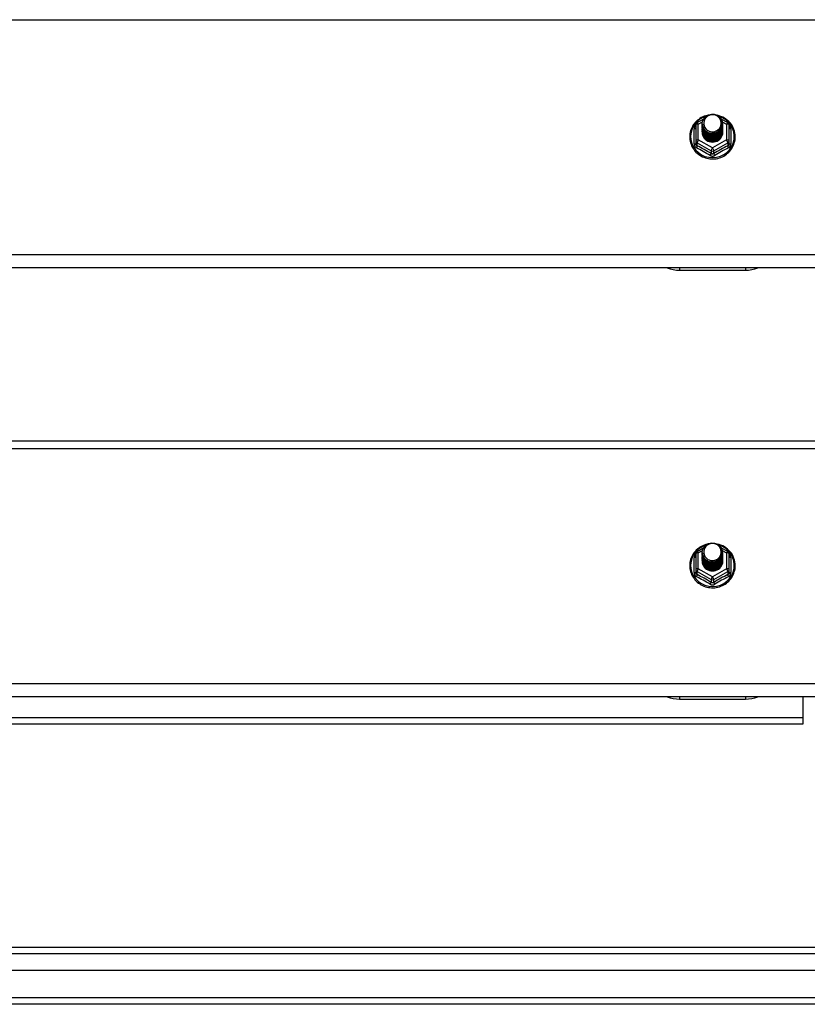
# Model space of a CAD drawing. Header units: inches. Extents: x 48.1 to 120.1, y 27.5 to 59.7.
# Tile 20 of 23: x 102.1 to 114, y 28.6 to 43.5. Entities that reach past the tile are written whole.
import ezdxf

# ---------------------------------------------------------------- set-up
doc = ezdxf.new("R2010")
doc.units = ezdxf.units.IN
doc.header["$MEASUREMENT"] = 0
doc.layers.add('Visible Edges(ANSI)', color=7, linetype='Continuous', lineweight=25)
doc.layers.add('Visible Tangent Edges(ANSI)', color=7, linetype='Continuous', lineweight=25)

msp = doc.modelspace()

# ---------------------------------------------------------------- linework, layer by layer
at = {"layer": 'Visible Edges(ANSI)'}
for p, q in [((112.32, 41.967), (112.421, 42.023)), ((112.4, 41.949), (112.4, 41.95)), ((112.683, 42.025), (112.788, 41.967)), ((112.707, 41.943), (112.707, 41.944)), ((112.3, 41.933), (112.3, 41.693)), ((112.4, 41.937), (112.4, 41.937)), ((112.4, 41.924), (112.4, 41.925)), ((112.4, 41.912), (112.4, 41.912)), ((112.4, 41.899), (112.4, 41.9)), ((112.4, 41.887), (112.4, 41.887)), ((112.4, 41.874), (112.4, 41.875)), ((112.4, 41.862), (112.4, 41.862)), ((112.4, 41.849), (112.4, 41.85)), ((112.4, 41.837), (112.4, 41.837)), ((112.4, 41.824), (112.4, 41.824)), ((112.707, 41.931), (112.707, 41.931)), ((112.707, 41.918), (112.707, 41.919)), ((112.707, 41.906), (112.707, 41.906)), ((112.707, 41.893), (112.707, 41.893)), ((112.707, 41.88), (112.707, 41.881)), ((112.707, 41.868), (112.707, 41.868)), ((112.707, 41.855), (112.707, 41.856)), ((112.707, 41.843), (112.707, 41.843)), ((112.707, 41.83), (112.707, 41.831)), ((112.808, 41.693), (112.808, 41.933)), ((112.3, 41.693), (112.3, 41.648)), ((112.536, 41.68), (112.534, 41.671)), ((112.808, 41.648), (112.808, 41.693)), ((118.554, 39.764), (64.554, 39.764)), ((112.054, 39.728), (113.054, 39.728)), ((64.554, 37.142), (118.554, 37.142)), ((112.32, 35.467), (112.421, 35.523)), ((112.683, 35.525), (112.788, 35.467)), ((112.3, 35.433), (112.3, 35.193)), ((112.4, 35.449), (112.4, 35.45)), ((112.4, 35.437), (112.4, 35.437)), ((112.4, 35.424), (112.4, 35.425)), ((112.4, 35.412), (112.4, 35.412)), ((112.4, 35.399), (112.4, 35.4)), ((112.4, 35.387), (112.4, 35.387)), ((112.4, 35.374), (112.4, 35.375)), ((112.707, 35.443), (112.707, 35.444)), ((112.707, 35.431), (112.707, 35.431)), ((112.707, 35.418), (112.707, 35.419)), ((112.707, 35.406), (112.707, 35.406)), ((112.707, 35.393), (112.707, 35.393)), ((112.707, 35.38), (112.707, 35.381)), ((112.808, 35.193), (112.808, 35.433)), ((112.4, 35.362), (112.4, 35.362)), ((112.4, 35.349), (112.4, 35.35)), ((112.4, 35.337), (112.4, 35.337)), ((112.4, 35.324), (112.4, 35.324)), ((112.707, 35.368), (112.707, 35.368)), ((112.707, 35.355), (112.707, 35.356)), ((112.707, 35.343), (112.707, 35.343)), ((112.707, 35.33), (112.707, 35.331)), ((112.3, 35.193), (112.3, 35.148)), ((112.536, 35.18), (112.534, 35.171)), ((112.808, 35.148), (112.808, 35.193)), ((118.554, 33.264), (64.554, 33.264)), ((112.054, 33.228), (113.054, 33.228)), ((113.929, 32.95), (113.929, 33.264)), ((69.179, 32.851), (113.929, 32.851)), ((113.929, 32.851), (113.929, 32.95)), ((48.951, 29.467), (119.157, 29.467)), ((119.345, 29.113), (48.762, 29.113)), ((119.955, 28.601), (48.92, 28.601))]:
    msp.add_line(p, q, dxfattribs=at)
at = {"layer": 'Visible Edges(ANSI)', "flags": 128}
for points in [[(112.421, 41.876), (112.405, 41.915), (112.4, 41.956), (112.409, 41.997), (112.428, 42.034), (112.458, 42.064), (112.496, 42.085), (112.538, 42.095), (112.582, 42.092), (112.624, 42.078), (112.659, 42.053), (112.686, 42.02), (112.703, 41.98), (112.707, 41.937), (112.699, 41.895), (112.679, 41.857), (112.649, 41.826), (112.612, 41.804), (112.569, 41.793), (112.526, 41.794), (112.484, 41.807), (112.449, 41.831), (112.421, 41.863), (112.405, 41.902), (112.4, 41.943)], [(112.44, 41.851), (112.463, 41.833), (112.489, 41.818), (112.517, 41.81), (112.547, 41.806), (112.577, 41.809), (112.606, 41.817), (112.633, 41.831), (112.656, 41.85), (112.675, 41.873), (112.688, 41.899), (112.696, 41.927), (112.698, 41.956), (112.693, 41.985), (112.683, 42.012), (112.666, 42.037), (112.645, 42.058), (112.62, 42.074), (112.592, 42.084), (112.562, 42.088), (112.532, 42.086), (112.503, 42.078), (112.477, 42.064), (112.455, 42.044), (112.438, 42.021)], [(112.474, 42.075), (112.451, 42.069), (112.428, 42.061), (112.406, 42.052), (112.385, 42.041), (112.364, 42.029), (112.345, 42.015), (112.326, 42.001), (112.308, 41.984), (112.292, 41.967), (112.277, 41.949), (112.263, 41.93), (112.251, 41.909), (112.24, 41.889), (112.231, 41.867), (112.223, 41.845), (112.217, 41.822), (112.212, 41.799), (112.21, 41.775), (112.209, 41.752), (112.209, 41.729), (112.212, 41.705), (112.216, 41.682), (112.221, 41.659), (112.229, 41.637), (112.238, 41.615), (112.248, 41.594), (112.26, 41.574), (112.274, 41.554), (112.288, 41.535), (112.304, 41.518), (112.322, 41.502), (112.34, 41.487), (112.36, 41.473), (112.38, 41.46), (112.401, 41.449), (112.423, 41.44), (112.446, 41.431), (112.469, 41.425), (112.492, 41.42), (112.516, 41.417), (112.54, 41.415), (112.564, 41.415), (112.588, 41.416), (112.612, 41.419), (112.636, 41.424), (112.659, 41.431), (112.682, 41.438), (112.704, 41.448), (112.725, 41.459), (112.746, 41.471), (112.765, 41.485), (112.784, 41.5), (112.801, 41.516), (112.818, 41.533), (112.832, 41.552), (112.846, 41.571), (112.858, 41.591), (112.869, 41.613), (112.878, 41.634), (112.885, 41.657), (112.891, 41.679), (112.896, 41.702), (112.898, 41.726), (112.899, 41.749)], [(112.4, 41.949), (112.4, 41.945), (112.401, 41.941), (112.401, 41.936), (112.401, 41.932), (112.402, 41.927), (112.403, 41.923), (112.404, 41.918), (112.405, 41.914), (112.406, 41.91), (112.407, 41.905), (112.409, 41.901), (112.411, 41.897), (112.412, 41.893), (112.414, 41.889), (112.416, 41.885), (112.418, 41.881), (112.421, 41.877), (112.423, 41.873), (112.425, 41.869), (112.428, 41.865), (112.431, 41.862), (112.434, 41.858), (112.437, 41.855), (112.44, 41.851)], [(112.4, 41.937), (112.402, 41.918), (112.406, 41.899), (112.412, 41.881), (112.421, 41.864), (112.432, 41.848), (112.445, 41.833), (112.46, 41.821), (112.477, 41.81), (112.495, 41.802), (112.514, 41.796), (112.534, 41.793), (112.554, 41.792), (112.574, 41.793), (112.594, 41.797), (112.613, 41.804), (112.631, 41.813), (112.647, 41.824), (112.662, 41.837), (112.676, 41.851), (112.687, 41.868), (112.696, 41.886), (112.702, 41.904), (112.706, 41.924), (112.707, 41.943)], [(112.438, 42.021), (112.437, 42.018), (112.435, 42.016), (112.434, 42.013), (112.433, 42.011), (112.432, 42.008), (112.431, 42.005), (112.43, 42.003), (112.429, 42), (112.429, 41.997), (112.428, 41.995), (112.427, 41.992), (112.427, 41.989), (112.426, 41.986), (112.426, 41.984), (112.425, 41.981), (112.425, 41.978), (112.424, 41.975), (112.424, 41.972), (112.424, 41.97), (112.424, 41.967), (112.424, 41.964), (112.424, 41.961), (112.424, 41.958), (112.424, 41.956)], [(112.424, 41.956), (112.424, 41.953), (112.424, 41.95), (112.424, 41.947), (112.424, 41.944), (112.424, 41.942), (112.424, 41.939), (112.425, 41.936), (112.425, 41.933), (112.425, 41.93), (112.426, 41.928), (112.426, 41.925), (112.427, 41.922), (112.427, 41.919), (112.428, 41.917), (112.429, 41.914), (112.43, 41.911), (112.431, 41.909), (112.431, 41.906), (112.432, 41.903), (112.434, 41.901), (112.435, 41.898), (112.436, 41.896), (112.437, 41.893), (112.438, 41.891)], [(112.899, 41.749), (112.898, 41.778), (112.894, 41.806), (112.888, 41.834), (112.879, 41.861), (112.868, 41.887), (112.855, 41.913), (112.84, 41.937), (112.822, 41.96), (112.803, 41.981), (112.782, 42), (112.759, 42.018), (112.735, 42.034), (112.709, 42.048), (112.683, 42.06), (112.655, 42.069), (112.627, 42.076)], [(112.707, 41.937), (112.707, 41.917), (112.703, 41.897), (112.697, 41.878), (112.689, 41.859), (112.678, 41.842), (112.665, 41.827), (112.649, 41.813), (112.632, 41.801), (112.614, 41.792), (112.594, 41.785), (112.574, 41.781), (112.554, 41.779), (112.533, 41.781), (112.513, 41.784), (112.494, 41.791), (112.475, 41.799), (112.458, 41.81), (112.443, 41.824), (112.43, 41.839), (112.419, 41.855), (112.41, 41.873), (112.404, 41.892), (112.401, 41.911), (112.4, 41.931)], [(112.4, 41.924), (112.402, 41.905), (112.406, 41.886), (112.412, 41.868), (112.421, 41.851), (112.432, 41.835), (112.445, 41.821), (112.46, 41.808), (112.477, 41.798), (112.495, 41.79), (112.514, 41.784), (112.534, 41.78), (112.554, 41.779), (112.574, 41.781), (112.594, 41.785), (112.613, 41.791), (112.631, 41.8), (112.647, 41.811), (112.662, 41.824), (112.676, 41.839), (112.687, 41.855), (112.696, 41.873), (112.702, 41.892), (112.706, 41.911), (112.707, 41.931)], [(112.707, 41.925), (112.707, 41.904), (112.703, 41.884), (112.697, 41.865), (112.689, 41.847), (112.678, 41.83), (112.665, 41.814), (112.649, 41.8), (112.632, 41.789), (112.614, 41.78), (112.594, 41.773), (112.574, 41.769), (112.554, 41.767), (112.533, 41.768), (112.513, 41.772), (112.494, 41.778), (112.475, 41.787), (112.458, 41.798), (112.443, 41.811), (112.43, 41.826), (112.419, 41.843), (112.41, 41.86), (112.404, 41.879), (112.401, 41.899), (112.4, 41.918)], [(112.4, 41.912), (112.402, 41.893), (112.406, 41.874), (112.412, 41.856), (112.421, 41.839), (112.432, 41.823), (112.445, 41.808), (112.46, 41.796), (112.477, 41.785), (112.495, 41.777), (112.514, 41.771), (112.534, 41.768), (112.554, 41.767), (112.574, 41.768), (112.594, 41.772), (112.613, 41.779), (112.631, 41.787), (112.647, 41.798), (112.662, 41.812), (112.676, 41.826), (112.687, 41.843), (112.696, 41.861), (112.702, 41.879), (112.706, 41.898), (112.707, 41.918)], [(112.707, 41.912), (112.707, 41.892), (112.703, 41.872), (112.697, 41.853), (112.689, 41.834), (112.678, 41.817), (112.665, 41.802), (112.649, 41.788), (112.632, 41.776), (112.614, 41.767), (112.594, 41.76), (112.574, 41.756), (112.554, 41.754), (112.533, 41.755), (112.513, 41.759), (112.494, 41.765), (112.475, 41.774), (112.458, 41.785), (112.443, 41.798), (112.43, 41.813), (112.419, 41.83), (112.41, 41.848), (112.404, 41.867), (112.401, 41.886), (112.4, 41.906)], [(112.4, 41.899), (112.402, 41.88), (112.406, 41.861), (112.412, 41.843), (112.421, 41.826), (112.432, 41.81), (112.445, 41.796), (112.46, 41.783), (112.477, 41.773), (112.495, 41.764), (112.514, 41.758), (112.534, 41.755), (112.554, 41.754), (112.574, 41.755), (112.594, 41.76), (112.613, 41.766), (112.631, 41.775), (112.647, 41.786), (112.662, 41.799), (112.676, 41.814), (112.687, 41.83), (112.696, 41.848), (112.702, 41.867), (112.706, 41.886), (112.707, 41.906)], [(112.707, 41.9), (112.707, 41.879), (112.703, 41.859), (112.697, 41.84), (112.689, 41.822), (112.678, 41.805), (112.665, 41.789), (112.649, 41.775), (112.632, 41.764), (112.614, 41.754), (112.594, 41.748), (112.574, 41.743), (112.554, 41.742), (112.533, 41.743), (112.513, 41.747), (112.494, 41.753), (112.475, 41.762), (112.458, 41.773), (112.443, 41.786), (112.43, 41.801), (112.419, 41.818), (112.41, 41.835), (112.404, 41.854), (112.401, 41.874), (112.4, 41.893)], [(112.4, 41.887), (112.402, 41.868), (112.406, 41.849), (112.412, 41.831), (112.421, 41.814), (112.432, 41.798), (112.445, 41.783), (112.46, 41.771), (112.477, 41.76), (112.495, 41.752), (112.514, 41.746), (112.534, 41.742), (112.554, 41.741), (112.574, 41.743), (112.594, 41.747), (112.613, 41.754), (112.631, 41.762), (112.647, 41.773), (112.662, 41.786), (112.676, 41.801), (112.687, 41.818), (112.696, 41.835), (112.702, 41.854), (112.706, 41.873), (112.707, 41.893)], [(112.707, 41.887), (112.707, 41.867), (112.703, 41.847), (112.697, 41.828), (112.689, 41.809), (112.678, 41.792), (112.665, 41.776), (112.649, 41.763), (112.632, 41.751), (112.614, 41.742), (112.594, 41.735), (112.574, 41.731), (112.554, 41.729), (112.533, 41.73), (112.513, 41.734), (112.494, 41.74), (112.475, 41.749), (112.458, 41.76), (112.443, 41.773), (112.43, 41.788), (112.419, 41.805), (112.41, 41.823), (112.404, 41.842), (112.401, 41.861), (112.4, 41.881)], [(112.4, 41.874), (112.402, 41.855), (112.406, 41.836), (112.412, 41.818), (112.421, 41.801), (112.432, 41.785), (112.445, 41.771), (112.46, 41.758), (112.477, 41.748), (112.495, 41.739), (112.514, 41.733), (112.534, 41.73), (112.554, 41.729), (112.574, 41.73), (112.594, 41.734), (112.613, 41.741), (112.631, 41.75), (112.647, 41.761), (112.662, 41.774), (112.676, 41.789), (112.687, 41.805), (112.696, 41.823), (112.702, 41.842), (112.706, 41.861), (112.707, 41.88)], [(112.707, 41.874), (112.707, 41.854), (112.703, 41.834), (112.697, 41.815), (112.689, 41.797), (112.678, 41.779), (112.665, 41.764), (112.649, 41.75), (112.632, 41.739), (112.614, 41.729), (112.594, 41.723), (112.574, 41.718), (112.554, 41.717), (112.533, 41.718), (112.513, 41.722), (112.494, 41.728), (112.475, 41.737), (112.458, 41.748), (112.443, 41.761), (112.43, 41.776), (112.419, 41.792), (112.41, 41.81), (112.404, 41.829), (112.401, 41.849), (112.4, 41.868)], [(112.4, 41.862), (112.402, 41.843), (112.406, 41.824), (112.412, 41.806), (112.421, 41.788), (112.432, 41.773), (112.445, 41.758), (112.46, 41.746), (112.477, 41.735), (112.495, 41.727), (112.514, 41.721), (112.534, 41.717), (112.554, 41.716), (112.574, 41.718), (112.594, 41.722), (112.613, 41.728), (112.631, 41.737), (112.647, 41.748), (112.662, 41.761), (112.676, 41.776), (112.687, 41.793), (112.696, 41.81), (112.702, 41.829), (112.706, 41.848), (112.707, 41.868)], [(112.707, 41.862), (112.707, 41.842), (112.703, 41.822), (112.697, 41.802), (112.689, 41.784), (112.678, 41.767), (112.665, 41.751), (112.649, 41.738), (112.632, 41.726), (112.614, 41.717), (112.594, 41.71), (112.574, 41.706), (112.554, 41.704), (112.533, 41.705), (112.513, 41.709), (112.494, 41.715), (112.475, 41.724), (112.458, 41.735), (112.443, 41.748), (112.43, 41.763), (112.419, 41.78), (112.41, 41.798), (112.404, 41.817), (112.401, 41.836), (112.4, 41.856)], [(112.4, 41.849), (112.402, 41.83), (112.406, 41.811), (112.412, 41.793), (112.421, 41.776), (112.432, 41.76), (112.445, 41.746), (112.46, 41.733), (112.477, 41.723), (112.495, 41.714), (112.514, 41.708), (112.534, 41.705), (112.554, 41.704), (112.574, 41.705), (112.594, 41.709), (112.613, 41.716), (112.631, 41.725), (112.647, 41.736), (112.662, 41.749), (112.676, 41.764), (112.687, 41.78), (112.696, 41.798), (112.702, 41.816), (112.706, 41.836), (112.707, 41.855)], [(112.707, 41.849), (112.707, 41.829), (112.703, 41.809), (112.697, 41.79), (112.689, 41.772), (112.678, 41.754), (112.665, 41.739), (112.649, 41.725), (112.632, 41.714), (112.614, 41.704), (112.594, 41.698), (112.574, 41.693), (112.554, 41.692), (112.533, 41.693), (112.513, 41.696), (112.494, 41.703), (112.475, 41.712), (112.458, 41.723), (112.443, 41.736), (112.43, 41.751), (112.419, 41.767), (112.41, 41.785), (112.404, 41.804), (112.401, 41.823), (112.4, 41.843)], [(112.4, 41.837), (112.402, 41.817), (112.406, 41.799), (112.412, 41.781), (112.421, 41.763), (112.432, 41.748), (112.445, 41.733), (112.46, 41.721), (112.477, 41.71), (112.495, 41.702), (112.514, 41.696), (112.534, 41.692), (112.554, 41.691), (112.574, 41.693), (112.594, 41.697), (112.613, 41.703), (112.631, 41.712), (112.647, 41.723), (112.662, 41.736), (112.676, 41.751), (112.687, 41.768), (112.696, 41.785), (112.702, 41.804), (112.706, 41.823), (112.707, 41.843)], [(112.707, 41.837), (112.707, 41.817), (112.703, 41.797), (112.697, 41.777), (112.689, 41.759), (112.678, 41.742), (112.665, 41.726), (112.649, 41.713), (112.632, 41.701), (112.614, 41.692), (112.594, 41.685), (112.574, 41.681), (112.554, 41.679), (112.533, 41.68), (112.513, 41.684), (112.494, 41.69), (112.475, 41.699), (112.458, 41.71), (112.443, 41.723), (112.43, 41.738), (112.419, 41.755), (112.41, 41.773), (112.404, 41.791), (112.401, 41.811), (112.4, 41.831)], [(112.4, 41.824), (112.402, 41.805), (112.406, 41.786), (112.412, 41.768), (112.421, 41.751), (112.432, 41.735), (112.445, 41.721), (112.46, 41.708), (112.477, 41.698), (112.495, 41.689), (112.514, 41.683), (112.534, 41.68), (112.554, 41.679), (112.574, 41.68), (112.594, 41.684), (112.613, 41.691), (112.631, 41.7), (112.647, 41.711), (112.662, 41.724), (112.676, 41.739), (112.687, 41.755), (112.696, 41.773), (112.702, 41.791), (112.706, 41.811), (112.707, 41.83)], [(112.438, 41.891), (112.438, 41.89), (112.437, 41.889), (112.436, 41.889), (112.435, 41.888), (112.435, 41.888), (112.434, 41.887), (112.433, 41.886), (112.433, 41.886), (112.432, 41.885), (112.431, 41.885), (112.43, 41.884), (112.43, 41.883), (112.429, 41.883), (112.428, 41.882), (112.428, 41.882), (112.427, 41.881), (112.426, 41.88), (112.425, 41.88), (112.425, 41.879), (112.424, 41.879), (112.423, 41.878), (112.423, 41.877), (112.422, 41.877), (112.421, 41.876)], [(112.534, 41.671), (112.526, 41.673), (112.519, 41.674), (112.511, 41.676), (112.504, 41.679), (112.497, 41.681), (112.489, 41.685), (112.482, 41.688), (112.476, 41.692), (112.469, 41.696), (112.463, 41.7), (112.457, 41.705), (112.451, 41.71), (112.445, 41.715), (112.44, 41.721), (112.435, 41.726), (112.43, 41.732), (112.426, 41.739), (112.422, 41.745), (112.418, 41.752), (112.415, 41.758), (112.412, 41.765), (112.409, 41.772), (112.407, 41.78), (112.405, 41.787)], [(112.474, 35.575), (112.451, 35.569), (112.428, 35.561), (112.406, 35.552), (112.385, 35.541), (112.364, 35.529), (112.345, 35.515), (112.326, 35.501), (112.308, 35.484), (112.292, 35.467), (112.277, 35.449), (112.263, 35.43), (112.251, 35.409), (112.24, 35.389), (112.231, 35.367), (112.223, 35.345), (112.217, 35.322), (112.212, 35.299), (112.21, 35.275), (112.209, 35.252), (112.209, 35.229), (112.212, 35.205), (112.216, 35.182), (112.221, 35.159), (112.229, 35.137), (112.238, 35.115), (112.248, 35.094), (112.26, 35.074), (112.274, 35.054), (112.288, 35.035), (112.304, 35.018), (112.322, 35.002), (112.34, 34.987), (112.36, 34.973), (112.38, 34.96), (112.401, 34.949), (112.423, 34.94), (112.446, 34.931), (112.469, 34.925), (112.492, 34.92), (112.516, 34.917), (112.54, 34.915), (112.564, 34.915), (112.588, 34.916), (112.612, 34.919), (112.636, 34.924), (112.659, 34.931), (112.682, 34.938), (112.704, 34.948), (112.725, 34.959), (112.746, 34.971), (112.765, 34.985), (112.784, 35), (112.801, 35.016), (112.818, 35.033), (112.832, 35.052), (112.846, 35.071), (112.858, 35.091), (112.869, 35.113), (112.878, 35.134), (112.885, 35.157), (112.891, 35.179), (112.896, 35.202), (112.898, 35.226), (112.899, 35.249)], [(112.421, 35.376), (112.405, 35.415), (112.4, 35.456), (112.409, 35.497), (112.428, 35.534), (112.458, 35.564), (112.496, 35.585), (112.538, 35.595), (112.582, 35.592), (112.624, 35.578), (112.659, 35.553), (112.686, 35.52), (112.703, 35.48), (112.707, 35.437), (112.699, 35.395), (112.679, 35.357), (112.649, 35.326), (112.612, 35.304), (112.569, 35.293), (112.526, 35.294), (112.484, 35.307), (112.449, 35.331), (112.421, 35.363), (112.405, 35.402), (112.4, 35.443)], [(112.438, 35.521), (112.437, 35.518), (112.435, 35.516), (112.434, 35.513), (112.433, 35.511), (112.432, 35.508), (112.431, 35.505), (112.43, 35.503), (112.429, 35.5), (112.429, 35.497), (112.428, 35.495), (112.427, 35.492), (112.427, 35.489), (112.426, 35.486), (112.426, 35.484), (112.425, 35.481), (112.425, 35.478), (112.424, 35.475), (112.424, 35.472), (112.424, 35.47), (112.424, 35.467), (112.424, 35.464), (112.424, 35.461), (112.424, 35.458), (112.424, 35.456)], [(112.44, 35.351), (112.463, 35.333), (112.489, 35.318), (112.517, 35.31), (112.547, 35.306), (112.577, 35.309), (112.606, 35.317), (112.633, 35.331), (112.656, 35.35), (112.675, 35.373), (112.688, 35.399), (112.696, 35.427), (112.698, 35.456), (112.693, 35.485), (112.683, 35.512), (112.666, 35.537), (112.645, 35.558), (112.62, 35.574), (112.592, 35.584), (112.562, 35.588), (112.532, 35.586), (112.503, 35.578), (112.477, 35.564), (112.455, 35.544), (112.438, 35.521)], [(112.899, 35.249), (112.898, 35.278), (112.894, 35.306), (112.888, 35.334), (112.879, 35.361), (112.868, 35.387), (112.855, 35.413), (112.84, 35.437), (112.822, 35.46), (112.803, 35.481), (112.782, 35.5), (112.759, 35.518), (112.735, 35.534), (112.709, 35.548), (112.683, 35.56), (112.655, 35.569), (112.627, 35.576)], [(112.4, 35.449), (112.4, 35.445), (112.401, 35.441), (112.401, 35.436), (112.401, 35.432), (112.402, 35.427), (112.403, 35.423), (112.404, 35.418), (112.405, 35.414), (112.406, 35.41), (112.407, 35.405), (112.409, 35.401), (112.411, 35.397), (112.412, 35.393), (112.414, 35.389), (112.416, 35.385), (112.418, 35.381), (112.421, 35.377), (112.423, 35.373), (112.425, 35.369), (112.428, 35.365), (112.431, 35.362), (112.434, 35.358), (112.437, 35.355), (112.44, 35.351)], [(112.4, 35.437), (112.402, 35.418), (112.406, 35.399), (112.412, 35.381), (112.421, 35.364), (112.432, 35.348), (112.445, 35.333), (112.46, 35.321), (112.477, 35.31), (112.495, 35.302), (112.514, 35.296), (112.534, 35.293), (112.554, 35.292), (112.574, 35.293), (112.594, 35.297), (112.613, 35.304), (112.631, 35.313), (112.647, 35.324), (112.662, 35.337), (112.676, 35.351), (112.687, 35.368), (112.696, 35.386), (112.702, 35.404), (112.706, 35.424), (112.707, 35.443)], [(112.707, 35.437), (112.707, 35.417), (112.703, 35.397), (112.697, 35.378), (112.689, 35.359), (112.678, 35.342), (112.665, 35.327), (112.649, 35.313), (112.632, 35.301), (112.614, 35.292), (112.594, 35.285), (112.574, 35.281), (112.554, 35.279), (112.533, 35.281), (112.513, 35.284), (112.494, 35.291), (112.475, 35.299), (112.458, 35.31), (112.443, 35.324), (112.43, 35.339), (112.419, 35.355), (112.41, 35.373), (112.404, 35.392), (112.401, 35.411), (112.4, 35.431)], [(112.4, 35.424), (112.402, 35.405), (112.406, 35.386), (112.412, 35.368), (112.421, 35.351), (112.432, 35.335), (112.445, 35.321), (112.46, 35.308), (112.477, 35.298), (112.495, 35.29), (112.514, 35.284), (112.534, 35.28), (112.554, 35.279), (112.574, 35.281), (112.594, 35.285), (112.613, 35.291), (112.631, 35.3), (112.647, 35.311), (112.662, 35.324), (112.676, 35.339), (112.687, 35.355), (112.696, 35.373), (112.702, 35.392), (112.706, 35.411), (112.707, 35.431)], [(112.707, 35.425), (112.707, 35.404), (112.703, 35.384), (112.697, 35.365), (112.689, 35.347), (112.678, 35.33), (112.665, 35.314), (112.649, 35.3), (112.632, 35.289), (112.614, 35.28), (112.594, 35.273), (112.574, 35.269), (112.554, 35.267), (112.533, 35.268), (112.513, 35.272), (112.494, 35.278), (112.475, 35.287), (112.458, 35.298), (112.443, 35.311), (112.43, 35.326), (112.419, 35.343), (112.41, 35.36), (112.404, 35.379), (112.401, 35.399), (112.4, 35.418)], [(112.4, 35.412), (112.402, 35.393), (112.406, 35.374), (112.412, 35.356), (112.421, 35.339), (112.432, 35.323), (112.445, 35.308), (112.46, 35.296), (112.477, 35.285), (112.495, 35.277), (112.514, 35.271), (112.534, 35.268), (112.554, 35.267), (112.574, 35.268), (112.594, 35.272), (112.613, 35.279), (112.631, 35.287), (112.647, 35.298), (112.662, 35.312), (112.676, 35.326), (112.687, 35.343), (112.696, 35.361), (112.702, 35.379), (112.706, 35.398), (112.707, 35.418)], [(112.707, 35.412), (112.707, 35.392), (112.703, 35.372), (112.697, 35.353), (112.689, 35.334), (112.678, 35.317), (112.665, 35.302), (112.649, 35.288), (112.632, 35.276), (112.614, 35.267), (112.594, 35.26), (112.574, 35.256), (112.554, 35.254), (112.533, 35.255), (112.513, 35.259), (112.494, 35.265), (112.475, 35.274), (112.458, 35.285), (112.443, 35.298), (112.43, 35.313), (112.419, 35.33), (112.41, 35.348), (112.404, 35.367), (112.401, 35.386), (112.4, 35.406)], [(112.4, 35.399), (112.402, 35.38), (112.406, 35.361), (112.412, 35.343), (112.421, 35.326), (112.432, 35.31), (112.445, 35.296), (112.46, 35.283), (112.477, 35.273), (112.495, 35.264), (112.514, 35.258), (112.534, 35.255), (112.554, 35.254), (112.574, 35.255), (112.594, 35.26), (112.613, 35.266), (112.631, 35.275), (112.647, 35.286), (112.662, 35.299), (112.676, 35.314), (112.687, 35.33), (112.696, 35.348), (112.702, 35.367), (112.706, 35.386), (112.707, 35.406)], [(112.707, 35.4), (112.707, 35.379), (112.703, 35.359), (112.697, 35.34), (112.689, 35.322), (112.678, 35.305), (112.665, 35.289), (112.649, 35.275), (112.632, 35.264), (112.614, 35.254), (112.594, 35.248), (112.574, 35.243), (112.554, 35.242), (112.533, 35.243), (112.513, 35.247), (112.494, 35.253), (112.475, 35.262), (112.458, 35.273), (112.443, 35.286), (112.43, 35.301), (112.419, 35.318), (112.41, 35.335), (112.404, 35.354), (112.401, 35.374), (112.4, 35.393)], [(112.4, 35.387), (112.402, 35.368), (112.406, 35.349), (112.412, 35.331), (112.421, 35.314), (112.432, 35.298), (112.445, 35.283), (112.46, 35.271), (112.477, 35.26), (112.495, 35.252), (112.514, 35.246), (112.534, 35.242), (112.554, 35.241), (112.574, 35.243), (112.594, 35.247), (112.613, 35.254), (112.631, 35.262), (112.647, 35.273), (112.662, 35.286), (112.676, 35.301), (112.687, 35.318), (112.696, 35.335), (112.702, 35.354), (112.706, 35.373), (112.707, 35.393)], [(112.707, 35.387), (112.707, 35.367), (112.703, 35.347), (112.697, 35.328), (112.689, 35.309), (112.678, 35.292), (112.665, 35.276), (112.649, 35.263), (112.632, 35.251), (112.614, 35.242), (112.594, 35.235), (112.574, 35.231), (112.554, 35.229), (112.533, 35.23), (112.513, 35.234), (112.494, 35.24), (112.475, 35.249), (112.458, 35.26), (112.443, 35.273), (112.43, 35.288), (112.419, 35.305), (112.41, 35.323), (112.404, 35.342), (112.401, 35.361), (112.4, 35.381)], [(112.4, 35.374), (112.402, 35.355), (112.406, 35.336), (112.412, 35.318), (112.421, 35.301), (112.432, 35.285), (112.445, 35.271), (112.46, 35.258), (112.477, 35.248), (112.495, 35.239), (112.514, 35.233), (112.534, 35.23), (112.554, 35.229), (112.574, 35.23), (112.594, 35.234), (112.613, 35.241), (112.631, 35.25), (112.647, 35.261), (112.662, 35.274), (112.676, 35.289), (112.687, 35.305), (112.696, 35.323), (112.702, 35.342), (112.706, 35.361), (112.707, 35.38)], [(112.707, 35.374), (112.707, 35.354), (112.703, 35.334), (112.697, 35.315), (112.689, 35.297), (112.678, 35.279), (112.665, 35.264), (112.649, 35.25), (112.632, 35.239), (112.614, 35.229), (112.594, 35.223), (112.574, 35.218), (112.554, 35.217), (112.533, 35.218), (112.513, 35.222), (112.494, 35.228), (112.475, 35.237), (112.458, 35.248), (112.443, 35.261), (112.43, 35.276), (112.419, 35.292), (112.41, 35.31), (112.404, 35.329), (112.401, 35.349), (112.4, 35.368)], [(112.438, 35.391), (112.438, 35.39), (112.437, 35.389), (112.436, 35.389), (112.435, 35.388), (112.435, 35.388), (112.434, 35.387), (112.433, 35.386), (112.433, 35.386), (112.432, 35.385), (112.431, 35.385), (112.43, 35.384), (112.43, 35.383), (112.429, 35.383), (112.428, 35.382), (112.428, 35.382), (112.427, 35.381), (112.426, 35.38), (112.425, 35.38), (112.425, 35.379), (112.424, 35.379), (112.423, 35.378), (112.423, 35.377), (112.422, 35.377), (112.421, 35.376)], [(112.424, 35.456), (112.424, 35.453), (112.424, 35.45), (112.424, 35.447), (112.424, 35.444), (112.424, 35.442), (112.424, 35.439), (112.425, 35.436), (112.425, 35.433), (112.425, 35.43), (112.426, 35.428), (112.426, 35.425), (112.427, 35.422), (112.427, 35.419), (112.428, 35.417), (112.429, 35.414), (112.43, 35.411), (112.431, 35.409), (112.431, 35.406), (112.432, 35.403), (112.434, 35.401), (112.435, 35.398), (112.436, 35.396), (112.437, 35.393), (112.438, 35.391)], [(112.4, 35.362), (112.402, 35.343), (112.406, 35.324), (112.412, 35.306), (112.421, 35.288), (112.432, 35.273), (112.445, 35.258), (112.46, 35.246), (112.477, 35.235), (112.495, 35.227), (112.514, 35.221), (112.534, 35.217), (112.554, 35.216), (112.574, 35.218), (112.594, 35.222), (112.613, 35.228), (112.631, 35.237), (112.647, 35.248), (112.662, 35.261), (112.676, 35.276), (112.687, 35.293), (112.696, 35.31), (112.702, 35.329), (112.706, 35.348), (112.707, 35.368)], [(112.707, 35.362), (112.707, 35.342), (112.703, 35.322), (112.697, 35.302), (112.689, 35.284), (112.678, 35.267), (112.665, 35.251), (112.649, 35.238), (112.632, 35.226), (112.614, 35.217), (112.594, 35.21), (112.574, 35.206), (112.554, 35.204), (112.533, 35.205), (112.513, 35.209), (112.494, 35.215), (112.475, 35.224), (112.458, 35.235), (112.443, 35.248), (112.43, 35.263), (112.419, 35.28), (112.41, 35.298), (112.404, 35.317), (112.401, 35.336), (112.4, 35.356)], [(112.4, 35.349), (112.402, 35.33), (112.406, 35.311), (112.412, 35.293), (112.421, 35.276), (112.432, 35.26), (112.445, 35.246), (112.46, 35.233), (112.477, 35.223), (112.495, 35.214), (112.514, 35.208), (112.534, 35.205), (112.554, 35.204), (112.574, 35.205), (112.594, 35.209), (112.613, 35.216), (112.631, 35.225), (112.647, 35.236), (112.662, 35.249), (112.676, 35.264), (112.687, 35.28), (112.696, 35.298), (112.702, 35.316), (112.706, 35.336), (112.707, 35.355)], [(112.707, 35.349), (112.707, 35.329), (112.703, 35.309), (112.697, 35.29), (112.689, 35.272), (112.678, 35.254), (112.665, 35.239), (112.649, 35.225), (112.632, 35.214), (112.614, 35.204), (112.594, 35.198), (112.574, 35.193), (112.554, 35.192), (112.533, 35.193), (112.513, 35.196), (112.494, 35.203), (112.475, 35.212), (112.458, 35.223), (112.443, 35.236), (112.43, 35.251), (112.419, 35.267), (112.41, 35.285), (112.404, 35.304), (112.401, 35.323), (112.4, 35.343)], [(112.4, 35.337), (112.402, 35.317), (112.406, 35.299), (112.412, 35.281), (112.421, 35.263), (112.432, 35.248), (112.445, 35.233), (112.46, 35.221), (112.477, 35.21), (112.495, 35.202), (112.514, 35.196), (112.534, 35.192), (112.554, 35.191), (112.574, 35.193), (112.594, 35.197), (112.613, 35.203), (112.631, 35.212), (112.647, 35.223), (112.662, 35.236), (112.676, 35.251), (112.687, 35.268), (112.696, 35.285), (112.702, 35.304), (112.706, 35.323), (112.707, 35.343)], [(112.707, 35.337), (112.707, 35.317), (112.703, 35.297), (112.697, 35.277), (112.689, 35.259), (112.678, 35.242), (112.665, 35.226), (112.649, 35.213), (112.632, 35.201), (112.614, 35.192), (112.594, 35.185), (112.574, 35.181), (112.554, 35.179), (112.533, 35.18), (112.513, 35.184), (112.494, 35.19), (112.475, 35.199), (112.458, 35.21), (112.443, 35.223), (112.43, 35.238), (112.419, 35.255), (112.41, 35.273), (112.404, 35.291), (112.401, 35.311), (112.4, 35.331)], [(112.4, 35.324), (112.402, 35.305), (112.406, 35.286), (112.412, 35.268), (112.421, 35.251), (112.432, 35.235), (112.445, 35.221), (112.46, 35.208), (112.477, 35.198), (112.495, 35.189), (112.514, 35.183), (112.534, 35.18), (112.554, 35.179), (112.574, 35.18), (112.594, 35.184), (112.613, 35.191), (112.631, 35.2), (112.647, 35.211), (112.662, 35.224), (112.676, 35.239), (112.687, 35.255), (112.696, 35.273), (112.702, 35.291), (112.706, 35.311), (112.707, 35.33)], [(112.534, 35.171), (112.526, 35.173), (112.519, 35.174), (112.511, 35.176), (112.504, 35.179), (112.497, 35.181), (112.489, 35.185), (112.482, 35.188), (112.476, 35.192), (112.469, 35.196), (112.463, 35.2), (112.457, 35.205), (112.451, 35.21), (112.445, 35.215), (112.44, 35.221), (112.435, 35.226), (112.43, 35.232), (112.426, 35.239), (112.422, 35.245), (112.418, 35.252), (112.415, 35.258), (112.412, 35.265), (112.409, 35.272), (112.407, 35.28), (112.405, 35.287)]]:
    msp.add_lwpolyline(points, dxfattribs=at)
at = {"layer": 'Visible Edges(ANSI)'}
for centre, radius, start, end in [((112.339, 41.933), 0.0394, 119.1745, 180), ((112.768, 41.933), 0.0394, 0, 60.8255), ((112.054, 40.228), 0.5, 248.2358, 270), ((113.054, 40.228), 0.5, 270, 291.7642), ((112.339, 35.433), 0.0394, 119.1745, 180), ((112.768, 35.433), 0.0394, 0, 60.8255), ((112.054, 33.728), 0.5, 248.2358, 270), ((113.054, 33.728), 0.5, 270, 291.7642)]:
    msp.add_arc(centre, radius, start, end, dxfattribs=at)
for centre, major_axis, start_param, end_param in [((112.554, 41.956), (0.134, 0), 3.671471, 8.899926), ((112.554, 41.823), (-0.158, 0), 6.033221, 9.676964), ((112.554, 41.951), (0.154, 0), 3.669461, 3.875388), ((112.554, 35.456), (0.134, 0), 3.671471, 8.899926), ((112.554, 35.451), (0.154, 0), 3.669461, 3.875388), ((112.554, 35.323), (-0.158, 0), 6.033221, 9.676964)]:
    msp.add_ellipse(centre, major_axis=major_axis, ratio=0.966998, start_param=start_param, end_param=end_param, dxfattribs=at)
at = {"layer": 'Visible Tangent Edges(ANSI)'}
for p, q in [((64.554, 43.526), (118.554, 43.526)), ((112.339, 41.943), (112.403, 41.978)), ((112.339, 41.703), (112.339, 41.943)), ((112.703, 41.979), (112.768, 41.943)), ((112.768, 41.943), (112.768, 41.703)), ((112.276, 41.645), (112.276, 41.872)), ((112.832, 41.872), (112.832, 41.645)), ((112.32, 41.66), (112.534, 41.54)), ((112.32, 41.615), (112.32, 41.66)), ((112.554, 41.583), (112.339, 41.703)), ((112.768, 41.703), (112.554, 41.583)), ((112.574, 41.54), (112.788, 41.66)), ((112.788, 41.66), (112.788, 41.615)), ((112.534, 41.54), (112.534, 41.495)), ((112.574, 41.495), (112.574, 41.54)), ((118.554, 39.959), (64.554, 39.959)), ((112.054, 39.764), (112.054, 39.728)), ((113.054, 39.764), (113.054, 39.728)), ((64.554, 37.026), (118.554, 37.026)), ((112.276, 35.145), (112.276, 35.372)), ((112.339, 35.443), (112.403, 35.478)), ((112.339, 35.203), (112.339, 35.443)), ((112.703, 35.479), (112.768, 35.443)), ((112.768, 35.443), (112.768, 35.203)), ((112.832, 35.372), (112.832, 35.145)), ((112.32, 35.16), (112.534, 35.04)), ((112.32, 35.115), (112.32, 35.16)), ((112.554, 35.083), (112.339, 35.203)), ((112.768, 35.203), (112.554, 35.083)), ((112.574, 35.04), (112.788, 35.16)), ((112.788, 35.16), (112.788, 35.115)), ((112.534, 35.04), (112.534, 34.995)), ((112.574, 34.995), (112.574, 35.04)), ((118.554, 33.459), (64.554, 33.459)), ((112.054, 33.264), (112.054, 33.228)), ((113.054, 33.264), (113.054, 33.228)), ((69.179, 32.95), (113.929, 32.95)), ((119.287, 29.368), (48.821, 29.368)), ((119.955, 28.7), (48.153, 28.7))]:
    msp.add_line(p, q, dxfattribs=at)
at = {"layer": 'Visible Tangent Edges(ANSI)', "flags": 128}
for points in [[(112.3, 41.925), (112.298, 41.923), (112.296, 41.921), (112.294, 41.92), (112.293, 41.918), (112.291, 41.916), (112.29, 41.914), (112.288, 41.911), (112.287, 41.909), (112.285, 41.907), (112.284, 41.905), (112.283, 41.903), (112.282, 41.901), (112.281, 41.898), (112.28, 41.896), (112.279, 41.894), (112.278, 41.891), (112.278, 41.889), (112.277, 41.887), (112.277, 41.884), (112.276, 41.882), (112.276, 41.879), (112.276, 41.877), (112.276, 41.875), (112.276, 41.872)], [(112.832, 41.872), (112.832, 41.875), (112.832, 41.877), (112.832, 41.879), (112.831, 41.882), (112.831, 41.884), (112.83, 41.887), (112.83, 41.889), (112.829, 41.891), (112.828, 41.894), (112.828, 41.896), (112.827, 41.898), (112.826, 41.901), (112.825, 41.903), (112.823, 41.905), (112.822, 41.907), (112.821, 41.909), (112.82, 41.911), (112.818, 41.914), (112.816, 41.916), (112.815, 41.918), (112.813, 41.92), (112.811, 41.921), (112.81, 41.923), (112.808, 41.925)], [(112.276, 41.645), (112.276, 41.642), (112.276, 41.639), (112.276, 41.635), (112.277, 41.632), (112.277, 41.629), (112.278, 41.626), (112.279, 41.623), (112.28, 41.62), (112.281, 41.617), (112.283, 41.614), (112.284, 41.611), (112.286, 41.608), (112.287, 41.605), (112.289, 41.603), (112.291, 41.6), (112.293, 41.598), (112.295, 41.596), (112.298, 41.593), (112.3, 41.591), (112.302, 41.589), (112.305, 41.587), (112.308, 41.586), (112.31, 41.584), (112.313, 41.583)], [(112.32, 41.615), (112.318, 41.616), (112.317, 41.617), (112.315, 41.617), (112.314, 41.618), (112.313, 41.619), (112.311, 41.62), (112.31, 41.622), (112.309, 41.623), (112.308, 41.624), (112.307, 41.625), (112.306, 41.627), (112.305, 41.628), (112.304, 41.63), (112.304, 41.631), (112.303, 41.633), (112.302, 41.634), (112.302, 41.636), (112.301, 41.638), (112.301, 41.639), (112.3, 41.641), (112.3, 41.643), (112.3, 41.645), (112.3, 41.646), (112.3, 41.648)], [(112.808, 41.648), (112.808, 41.646), (112.808, 41.645), (112.807, 41.643), (112.807, 41.641), (112.807, 41.639), (112.806, 41.638), (112.806, 41.636), (112.805, 41.634), (112.805, 41.633), (112.804, 41.631), (112.803, 41.63), (112.802, 41.628), (112.802, 41.627), (112.801, 41.625), (112.8, 41.624), (112.799, 41.623), (112.797, 41.622), (112.796, 41.62), (112.795, 41.619), (112.794, 41.618), (112.792, 41.617), (112.791, 41.617), (112.79, 41.616), (112.788, 41.615)], [(112.795, 41.583), (112.797, 41.584), (112.8, 41.586), (112.803, 41.587), (112.805, 41.589), (112.808, 41.591), (112.81, 41.593), (112.812, 41.596), (112.814, 41.598), (112.817, 41.6), (112.818, 41.603), (112.82, 41.605), (112.822, 41.608), (112.824, 41.611), (112.825, 41.614), (112.826, 41.617), (112.828, 41.62), (112.829, 41.623), (112.829, 41.626), (112.83, 41.629), (112.831, 41.632), (112.831, 41.635), (112.832, 41.639), (112.832, 41.642), (112.832, 41.645)], [(112.574, 41.495), (112.572, 41.494), (112.57, 41.494), (112.569, 41.493), (112.567, 41.492), (112.566, 41.491), (112.564, 41.491), (112.562, 41.49), (112.561, 41.49), (112.559, 41.49), (112.557, 41.489), (112.556, 41.489), (112.554, 41.489), (112.552, 41.489), (112.55, 41.489), (112.549, 41.49), (112.547, 41.49), (112.545, 41.49), (112.544, 41.491), (112.542, 41.491), (112.54, 41.492), (112.539, 41.493), (112.537, 41.494), (112.536, 41.494), (112.534, 41.495)], [(112.516, 41.469), (112.519, 41.467), (112.522, 41.466), (112.525, 41.465), (112.528, 41.463), (112.531, 41.462), (112.534, 41.461), (112.538, 41.46), (112.541, 41.46), (112.544, 41.459), (112.547, 41.459), (112.551, 41.459), (112.554, 41.458), (112.557, 41.459), (112.56, 41.459), (112.564, 41.459), (112.567, 41.46), (112.57, 41.46), (112.573, 41.461), (112.576, 41.462), (112.579, 41.463), (112.582, 41.465), (112.585, 41.466), (112.588, 41.467), (112.591, 41.469)], [(112.3, 35.425), (112.298, 35.423), (112.296, 35.421), (112.294, 35.42), (112.293, 35.418), (112.291, 35.416), (112.29, 35.414), (112.288, 35.411), (112.287, 35.409), (112.285, 35.407), (112.284, 35.405), (112.283, 35.403), (112.282, 35.401), (112.281, 35.398), (112.28, 35.396), (112.279, 35.394), (112.278, 35.391), (112.278, 35.389), (112.277, 35.387), (112.277, 35.384), (112.276, 35.382), (112.276, 35.379), (112.276, 35.377), (112.276, 35.375), (112.276, 35.372)], [(112.832, 35.372), (112.832, 35.375), (112.832, 35.377), (112.832, 35.379), (112.831, 35.382), (112.831, 35.384), (112.83, 35.387), (112.83, 35.389), (112.829, 35.391), (112.828, 35.394), (112.828, 35.396), (112.827, 35.398), (112.826, 35.401), (112.825, 35.403), (112.823, 35.405), (112.822, 35.407), (112.821, 35.409), (112.82, 35.411), (112.818, 35.414), (112.816, 35.416), (112.815, 35.418), (112.813, 35.42), (112.811, 35.421), (112.81, 35.423), (112.808, 35.425)], [(112.276, 35.145), (112.276, 35.142), (112.276, 35.139), (112.276, 35.135), (112.277, 35.132), (112.277, 35.129), (112.278, 35.126), (112.279, 35.123), (112.28, 35.12), (112.281, 35.117), (112.283, 35.114), (112.284, 35.111), (112.286, 35.108), (112.287, 35.105), (112.289, 35.103), (112.291, 35.1), (112.293, 35.098), (112.295, 35.096), (112.298, 35.093), (112.3, 35.091), (112.302, 35.089), (112.305, 35.087), (112.308, 35.086), (112.31, 35.084), (112.313, 35.083)], [(112.32, 35.115), (112.318, 35.116), (112.317, 35.117), (112.315, 35.117), (112.314, 35.118), (112.313, 35.119), (112.311, 35.12), (112.31, 35.122), (112.309, 35.123), (112.308, 35.124), (112.307, 35.125), (112.306, 35.127), (112.305, 35.128), (112.304, 35.13), (112.304, 35.131), (112.303, 35.133), (112.302, 35.134), (112.302, 35.136), (112.301, 35.138), (112.301, 35.139), (112.3, 35.141), (112.3, 35.143), (112.3, 35.145), (112.3, 35.146), (112.3, 35.148)], [(112.808, 35.148), (112.808, 35.146), (112.808, 35.145), (112.807, 35.143), (112.807, 35.141), (112.807, 35.139), (112.806, 35.138), (112.806, 35.136), (112.805, 35.134), (112.805, 35.133), (112.804, 35.131), (112.803, 35.13), (112.802, 35.128), (112.802, 35.127), (112.801, 35.125), (112.8, 35.124), (112.799, 35.123), (112.797, 35.122), (112.796, 35.12), (112.795, 35.119), (112.794, 35.118), (112.792, 35.117), (112.791, 35.117), (112.79, 35.116), (112.788, 35.115)], [(112.795, 35.083), (112.797, 35.084), (112.8, 35.086), (112.803, 35.087), (112.805, 35.089), (112.808, 35.091), (112.81, 35.093), (112.812, 35.096), (112.814, 35.098), (112.817, 35.1), (112.818, 35.103), (112.82, 35.105), (112.822, 35.108), (112.824, 35.111), (112.825, 35.114), (112.826, 35.117), (112.828, 35.12), (112.829, 35.123), (112.829, 35.126), (112.83, 35.129), (112.831, 35.132), (112.831, 35.135), (112.832, 35.139), (112.832, 35.142), (112.832, 35.145)], [(112.516, 34.969), (112.519, 34.967), (112.522, 34.966), (112.525, 34.965), (112.528, 34.963), (112.531, 34.962), (112.534, 34.961), (112.538, 34.96), (112.541, 34.96), (112.544, 34.959), (112.547, 34.959), (112.551, 34.959), (112.554, 34.958), (112.557, 34.959), (112.56, 34.959), (112.564, 34.959), (112.567, 34.96), (112.57, 34.96), (112.573, 34.961), (112.576, 34.962), (112.579, 34.963), (112.582, 34.965), (112.585, 34.966), (112.588, 34.967), (112.591, 34.969)], [(112.574, 34.995), (112.572, 34.994), (112.57, 34.994), (112.569, 34.993), (112.567, 34.992), (112.566, 34.991), (112.564, 34.991), (112.562, 34.99), (112.561, 34.99), (112.559, 34.99), (112.557, 34.989), (112.556, 34.989), (112.554, 34.989), (112.552, 34.989), (112.55, 34.989), (112.549, 34.99), (112.547, 34.99), (112.545, 34.99), (112.544, 34.991), (112.542, 34.991), (112.54, 34.992), (112.539, 34.993), (112.537, 34.994), (112.536, 34.994), (112.534, 34.995)]]:
    msp.add_lwpolyline(points, dxfattribs=at)
at = {"layer": 'Visible Tangent Edges(ANSI)'}
for centre, major_axis, ratio, start_param, end_param in [((112.554, 41.755), (0.331, 0), 0.966998, 1.881754, 7.560375), ((112.339, 41.933), (-0.0394, 0), 0.254784, 4.712389, 6.283185), ((112.339, 41.933), (-0.0192, 0.0344), 0.127392, 4.936728, 6.283185), ((112.768, 41.933), (0.0192, 0.0344), 0.127392, 0, 1.346458), ((112.768, 41.933), (0.0394, 0), 0.254784, 0, 1.570796), ((112.261, 41.888), (0.0394, 0), 0.420933, 5.107073, 6.283185), ((112.847, 41.888), (-0.0394, 0), 0.420933, 0, 1.176113), ((112.261, 41.648), (0.0394, 0), 0.080687, 5.107073, 6.283185), ((112.339, 41.693), (-0.0394, 0), 0.254784, 4.712389, 6.283185), ((112.339, 41.693), (-0.0394, 0), 0.966998, 0, 1.047198), ((112.339, 41.693), (-0.0192, -0.0344), 0.127392, 4.48805, 6.058847), ((112.768, 41.693), (0.0394, 0), 0.254784, 0, 1.570796), ((112.768, 41.693), (0.0192, -0.0344), 0.127392, 0.224339, 1.795135), ((112.768, 41.693), (0.0394, 0), 0.966998, 5.235988, 6.283185), ((112.847, 41.648), (-0.0394, 0), 0.080687, 0, 1.176113), ((112.3, 41.582), (0.0178, 0.0351), 0.295528, 4.874003, 6.050115), ((112.415, 41.358), (0.573, -0.342), 0.220649, 1.524932, 1.878631), ((112.427, 41.379), (-0.605, 0.361), 0.220649, 4.666525, 5.020223), ((112.514, 41.462), (0.0205, 0.0336), 0.044718, 0.222707, 1.398819), ((112.554, 41.573), (-0.0192, -0.0344), 0.127392, 4.48805, 6.058847), ((112.554, 41.573), (0.0394, 0), 0.966998, 4.18879, 5.235988), ((112.554, 41.573), (0.0192, -0.0344), 0.127392, 0.224339, 1.795135), ((112.681, 41.379), (-0.605, -0.361), 0.220649, 4.404555, 4.758253), ((112.593, 41.462), (-0.0205, 0.0336), 0.044718, 4.884366, 6.060479), ((112.693, 41.358), (0.573, 0.342), 0.220649, 1.262962, 1.61666), ((112.808, 41.582), (-0.0178, 0.0351), 0.295528, 0.23307, 1.409183), ((112.554, 35.255), (0.331, 0), 0.966998, 1.881754, 7.560375), ((112.261, 35.388), (0.0394, 0), 0.420933, 5.107073, 6.283185), ((112.339, 35.433), (-0.0394, 0), 0.254784, 4.712389, 6.283185), ((112.339, 35.433), (-0.0192, 0.0344), 0.127392, 4.936728, 6.283185), ((112.768, 35.433), (0.0192, 0.0344), 0.127392, 0, 1.346458), ((112.768, 35.433), (0.0394, 0), 0.254784, 0, 1.570796), ((112.847, 35.388), (-0.0394, 0), 0.420933, 0, 1.176113), ((112.261, 35.148), (0.0394, 0), 0.080687, 5.107073, 6.283185), ((112.339, 35.193), (-0.0394, 0), 0.254784, 4.712389, 6.283185), ((112.339, 35.193), (-0.0394, 0), 0.966998, 0, 1.047198), ((112.3, 35.082), (0.0178, 0.0351), 0.295528, 4.874003, 6.050115), ((112.415, 34.858), (0.573, -0.342), 0.220649, 1.524932, 1.878631), ((112.339, 35.193), (-0.0192, -0.0344), 0.127392, 4.48805, 6.058847), ((112.427, 34.879), (-0.605, 0.361), 0.220649, 4.666525, 5.020223), ((112.554, 35.073), (-0.0192, -0.0344), 0.127392, 4.48805, 6.058847), ((112.554, 35.073), (0.0192, -0.0344), 0.127392, 0.224339, 1.795135), ((112.681, 34.879), (-0.605, -0.361), 0.220649, 4.404555, 4.758253), ((112.693, 34.858), (0.573, 0.342), 0.220649, 1.262962, 1.61666), ((112.768, 35.193), (0.0394, 0), 0.254784, 0, 1.570796), ((112.768, 35.193), (0.0192, -0.0344), 0.127392, 0.224339, 1.795135), ((112.808, 35.082), (-0.0178, 0.0351), 0.295528, 0.23307, 1.409183), ((112.768, 35.193), (0.0394, 0), 0.966998, 5.235988, 6.283185), ((112.847, 35.148), (-0.0394, 0), 0.080687, 0, 1.176113), ((112.514, 34.962), (0.0205, 0.0336), 0.044718, 0.222707, 1.398819), ((112.554, 35.073), (0.0394, 0), 0.966998, 4.18879, 5.235988), ((112.593, 34.962), (-0.0205, 0.0336), 0.044718, 4.884366, 6.060479)]:
    msp.add_ellipse(centre, major_axis=major_axis, ratio=ratio, start_param=start_param, end_param=end_param, dxfattribs=at)

doc.saveas('drawing.dxf')
